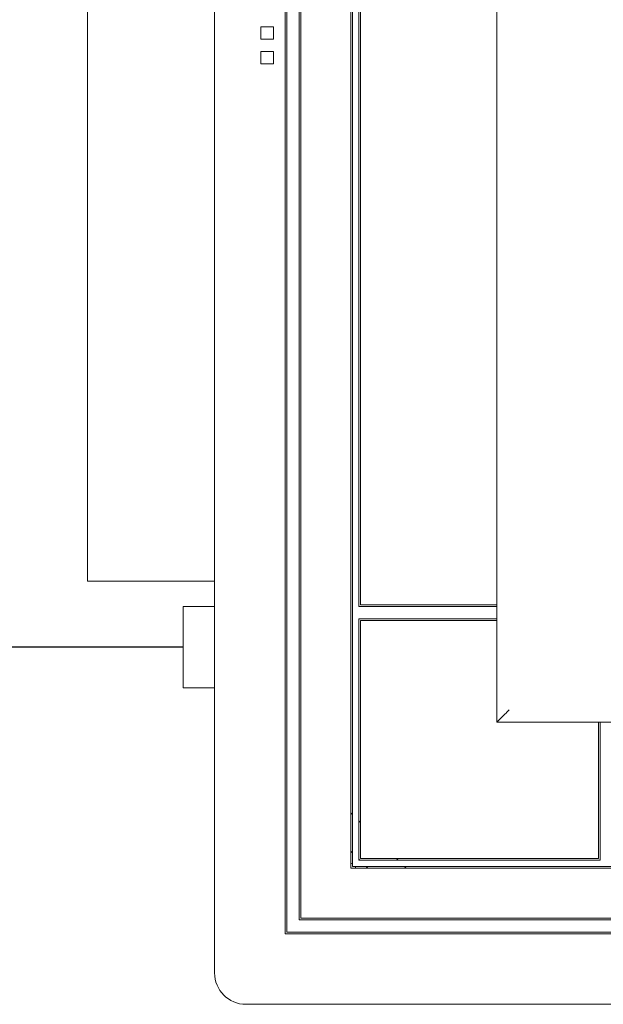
# Model space of a CAD drawing. Header units: millimetres. Extents: x -55054 to 44305, y -132338 to 49528.
# Tile 25 of 72: x 34394 to 34580, y -80362 to -80048. Entities that reach past the tile are written whole.
import ezdxf

# ---------------------------------------------------------------- set-up
doc = ezdxf.new("R2010")
doc.units = ezdxf.units.MM
doc.header["$LTSCALE"] = 100
doc.linetypes.add('HYDRANT', pattern=[3200, 3000, 0, -200])
doc.layers.add('GL-urzadzenia', color=96, linetype='Continuous', lineweight=20)
doc.layers.add('IS Woda', color=7, linetype='Continuous', lineweight=0)

# ---------------------------------------------------------------- blocks, each defined once
blk = doc.blocks.new('RSen_55_ME_FB_indoor unit - vrv - cassette-wall-floor_daikin - fxza50a2veb - fully flat cassette - fully flat decoration panel_daikin_lxwxh 620x620x306 mm-5003518-bottom')
at = {"lineweight": 18}
for p, q in [((-310, -183), (-320, -183)), ((-320, -196), (-320, -183)), ((-320, -209), (-320, -196)), ((-320, -209), (-310, -209))]:
    blk.add_line(p, q, dxfattribs=at)
for start, end in [(70.3657, 90), (0.0789, 19.719)]:
    blk.add_arc((-266.5, -266.5), 1.5, start, end, dxfattribs=at)
blk = doc.blocks.new('RSen_55_ME_FB_SOg - fxza50a2veb - fully flat decoration panel - SH_daikin_tbq - standard-4997338-bottom')
at = {"lineweight": 18}
for p, q in [((-310, 300), (-310, -300)), ((-287.5, 287.5), (-287.5, -287.5)), ((-287, 287), (-287, -287)), ((-283, -283), (-283, 283)), ((-282.5, -282.5), (-282.5, 282.5)), ((-266.5, -266.5), (-266.5, 266.5)), ((-266, 266), (-266, -266)), ((-220, 220), (-220, -220)), ((-220, -220), (-220, 220)), ((-264, -183), (-264, 183)), ((-263.5, 182.5), (-263.5, -182.5)), ((-350.5, 126.25), (-350.5, -175)), ((-295.23, -2), (-295.23, 2)), ((-295.23, 2), (-291.23, 2)), ((-291.23, 2), (-291.23, -2)), ((-291.23, -2), (-295.23, -2)), ((-295.23, -5.9), (-291.23, -5.9)), ((-295.23, -9.9), (-295.23, -5.9)), ((-291.23, -5.9), (-291.23, -9.9)), ((-291.23, -9.9), (-295.23, -9.9)), ((-350.5, -175), (-310, -175)), ((-222.14, -183), (-264, -183)), ((-263.5, -182.5), (-222.14, -182.5)), ((-222.14, -182.5), (-220, -182.5)), ((-220, -183), (-222.14, -183)), ((-264, -264), (-264, -187)), ((-264, -187), (-222.14, -187)), ((-263.5, -187.5), (-263.5, -263.5)), ((-222.14, -187.5), (-263.5, -187.5)), ((-263.5, -187.5), (-263.5, -187.5)), ((-222.14, -187), (-220, -187)), ((-220, -187.5), (-222.14, -187.5)), ((-220, -220), (220, -220)), ((220, -220), (-220, -220)), ((-187.5, -222.14), (-187.5, -220)), ((-187.5, -263.5), (-187.5, -222.14)), ((-187, -220), (-187, -222.14)), ((-187, -222.14), (-187, -264)), ((-266, -249.43), (-266.5, -248.93)), ((-263.5, -251.93), (-264, -251.43)), ((-266.5, -261.13), (-266, -261.63)), ((-264, -263.63), (-263.63, -264)), ((-263.5, -263.5), (-187.5, -263.5)), ((-251.43, -264), (-251.93, -263.5)), ((266.5, -266.5), (-266.5, -266.5)), ((-266, -266), (266, -266)), ((-187, -264), (-264, -264)), ((-261.63, -266), (-261.28, -266.35)), ((-248.93, -266.5), (-249.43, -266)), ((282.5, -282.5), (-282.5, -282.5)), ((283, -283), (-283, -283)), ((-287.5, -287.5), (287.5, -287.5)), ((-287, -287), (287, -287)), ((-300, -310), (300, -310))]:
    blk.add_line(p, q, dxfattribs=at)
for centre, radius, start, end in [((-263.93, -269), 3.75, 42.0672, 45), ((-300, -300), 10, 180, 270)]:
    blk.add_arc(centre, radius, start, end, dxfattribs=at)
blk.add_open_spline([(-216, -216), (-216.36, -216.35), (-216.87, -216.87), (-217.53, -217.54), (-217.93, -217.93), (-218.22, -218.22), (-218.51, -218.51), (-218.77, -218.77), (-219.01, -219.01), (-219.23, -219.23), (-219.47, -219.47), (-219.71, -219.71), (-219.93, -219.93), (-220, -220), (-220, -220)], degree=3, knots=[0, 0, 0, 0, 0.166667, 0.25, 0.333333, 0.375, 0.416667, 0.5, 0.541667, 0.583333, 0.666667, 0.75, 0.833333, 1, 1, 1, 1], dxfattribs=at)
blk = doc.blocks.new('2658cea6-5bf1-4a8d-8ecb-1a42f1d0a86a')
at = {"lineweight": 18}
for name in ['RSen_55_ME_FB_SOg - fxza50a2veb - fully flat decoration panel - SH_daikin_tbq - standard-4997338-bottom', 'RSen_55_ME_FB_indoor unit - vrv - cassette-wall-floor_daikin - fxza50a2veb - fully flat cassette - fully flat decoration panel_daikin_lxwxh 620x620x306 mm-5003518-bottom']:
    blk.add_blockref(name, (0, 0), dxfattribs=at)
blk = doc.blocks.new('116a95a6-ef70-443d-9a1b-21b416471860')
at = {"layer": 'GL-urzadzenia', "xscale": 0.1, "yscale": 0.1, "zscale": 0.1}
blk.add_blockref('2658cea6-5bf1-4a8d-8ecb-1a42f1d0a86a', (35.05, -31), dxfattribs=at)

msp = doc.modelspace()

# ---------------------------------------------------------------- linework, layer by layer
at = {"layer": 'IS Woda', "color": 4, "linetype": 'HYDRANT', "lineweight": 30, "ltscale": 0.05, "elevation": -141.5}
msp.add_lwpolyline([(34445.83, -80248.49), (32502.45, -80248.49), (32502.45, -74529.99), (32228.05, -74529.99)], dxfattribs=at)

# ---------------------------------------------------------------- block references
at = {"layer": 'GL-urzadzenia', "xscale": 10, "yscale": 10, "zscale": 10}
msp.add_blockref('116a95a6-ef70-443d-9a1b-21b416471860', (34415.33, -79742.49, -141.5), dxfattribs=at)

doc.saveas('drawing.dxf')
